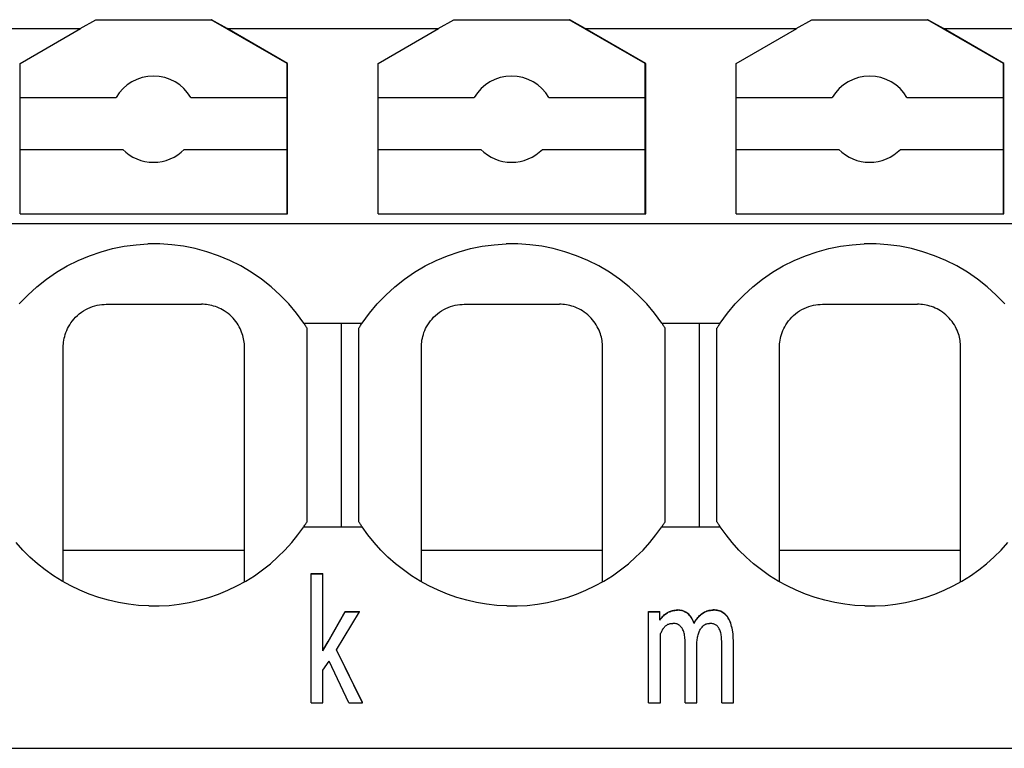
# Model space of a CAD drawing. Header units: millimetres. Extents: x -105 to 192, y -71 to 139.
# Tile 26 of 42: x 17 to 29, y 42 to 50. Entities that reach past the tile are written whole.
import ezdxf

# ---------------------------------------------------------------- set-up
doc = ezdxf.new("R2010")
doc.units = ezdxf.units.MM
doc.header["$LTSCALE"] = 1.5
doc.linetypes.add('PHL_THICK', pattern=[0])
doc.layers.add('PROJECTION', color=7, linetype='CONTINUOUS')

msp = doc.modelspace()

# ---------------------------------------------------------------- linework, layer by layer
at = {"layer": 'PROJECTION', "color": 7, "linetype": 'PHL_THICK'}
for p, q in [((17.82, 50.127), (18.001, 50.231)), ((18.001, 50.231), (19.339, 50.231)), ((20.22, 49.722), (19.339, 50.231)), ((19.339, 50.231), (19.344, 50.231)), ((19.525, 50.127), (19.344, 50.231)), ((21.97, 50.127), (22.151, 50.231)), ((22.151, 50.231), (23.489, 50.231)), ((24.37, 49.722), (23.489, 50.231)), ((23.489, 50.231), (23.494, 50.231)), ((23.675, 50.127), (23.494, 50.231)), ((26.12, 50.127), (26.301, 50.231)), ((26.301, 50.231), (27.639, 50.231)), ((28.52, 49.722), (27.639, 50.231)), ((27.639, 50.231), (27.644, 50.231)), ((27.825, 50.127), (27.644, 50.231)), ((15.375, 50.127), (17.825, 50.127)), ((17.125, 49.722), (17.825, 50.127)), ((20.225, 49.722), (19.525, 50.127)), ((19.525, 50.127), (21.975, 50.127)), ((21.275, 49.722), (21.975, 50.127)), ((24.375, 49.722), (23.675, 50.127)), ((23.675, 50.127), (26.125, 50.127)), ((25.425, 49.722), (26.125, 50.127)), ((28.525, 49.722), (27.825, 50.127)), ((27.825, 50.127), (30.275, 50.127)), ((17.125, 47.981), (17.125, 49.722)), ((20.22, 49.327), (20.22, 49.722)), ((20.225, 47.981), (20.225, 49.722)), ((21.275, 47.981), (21.275, 49.722)), ((24.37, 49.327), (24.37, 49.722)), ((24.375, 47.981), (24.375, 49.722)), ((25.425, 47.981), (25.425, 49.722)), ((28.52, 49.327), (28.52, 49.722)), ((28.525, 47.981), (28.525, 49.722)), ((17.125, 49.327), (18.237, 49.327)), ((19.103, 49.327), (20.22, 49.327)), ((20.22, 49.389), (20.225, 49.389)), ((20.22, 48.727), (20.22, 49.327)), ((21.275, 49.327), (22.387, 49.327)), ((23.253, 49.327), (24.37, 49.327)), ((24.37, 49.389), (24.375, 49.389)), ((24.37, 48.727), (24.37, 49.327)), ((25.425, 49.327), (26.537, 49.327)), ((27.403, 49.327), (28.52, 49.327)), ((28.52, 49.389), (28.525, 49.389)), ((28.52, 48.727), (28.52, 49.327)), ((20.22, 49.177), (20.225, 49.177)), ((24.37, 49.177), (24.375, 49.177)), ((28.52, 49.177), (28.525, 49.177)), ((17.125, 48.727), (18.313, 48.727)), ((19.027, 48.727), (20.22, 48.727)), ((20.22, 47.981), (20.22, 48.727)), ((21.275, 48.727), (22.463, 48.727)), ((23.177, 48.727), (24.37, 48.727)), ((24.37, 47.981), (24.37, 48.727)), ((25.425, 48.727), (26.613, 48.727)), ((27.327, 48.727), (28.52, 48.727)), ((28.52, 47.981), (28.52, 48.727)), ((20.22, 48.613), (20.225, 48.613)), ((24.37, 48.613), (24.375, 48.613)), ((28.52, 48.613), (28.525, 48.613)), ((17.125, 47.981), (20.225, 47.981)), ((21.275, 47.981), (24.375, 47.981)), ((25.425, 47.981), (28.525, 47.981)), ((0, 47.867), (37.35, 47.867)), ((18.196, 47.576), (18.331, 47.603)), ((18.331, 47.603), (18.468, 47.621)), ((18.468, 47.621), (18.606, 47.63)), ((18.744, 47.63), (18.606, 47.63)), ((18.882, 47.621), (18.744, 47.63)), ((19.019, 47.603), (18.882, 47.621)), ((19.154, 47.576), (19.019, 47.603)), ((22.346, 47.576), (22.481, 47.603)), ((22.481, 47.603), (22.618, 47.621)), ((22.618, 47.621), (22.756, 47.63)), ((22.894, 47.63), (22.756, 47.63)), ((23.032, 47.621), (22.894, 47.63)), ((23.169, 47.603), (23.032, 47.621)), ((23.304, 47.576), (23.169, 47.603)), ((26.496, 47.576), (26.631, 47.603)), ((26.631, 47.603), (26.768, 47.621)), ((26.768, 47.621), (26.906, 47.63)), ((27.044, 47.63), (26.906, 47.63)), ((27.182, 47.621), (27.044, 47.63)), ((27.319, 47.603), (27.182, 47.621)), ((27.454, 47.576), (27.319, 47.603)), ((17.796, 47.438), (17.928, 47.494)), ((17.928, 47.494), (18.062, 47.54)), ((18.062, 47.54), (18.196, 47.576)), ((19.288, 47.54), (19.154, 47.576)), ((19.422, 47.494), (19.288, 47.54)), ((19.554, 47.438), (19.422, 47.494)), ((21.946, 47.438), (22.078, 47.494)), ((22.078, 47.494), (22.212, 47.54)), ((22.212, 47.54), (22.346, 47.576)), ((23.438, 47.54), (23.304, 47.576)), ((23.572, 47.494), (23.438, 47.54)), ((23.704, 47.438), (23.572, 47.494)), ((26.096, 47.438), (26.228, 47.494)), ((26.228, 47.494), (26.362, 47.54)), ((26.362, 47.54), (26.496, 47.576)), ((27.588, 47.54), (27.454, 47.576)), ((27.722, 47.494), (27.588, 47.54)), ((27.854, 47.438), (27.722, 47.494)), ((17.546, 47.302), (17.669, 47.375)), ((17.669, 47.375), (17.796, 47.438)), ((19.681, 47.375), (19.554, 47.438)), ((19.804, 47.302), (19.681, 47.375)), ((21.696, 47.302), (21.819, 47.375)), ((21.819, 47.375), (21.946, 47.438)), ((23.831, 47.375), (23.704, 47.438)), ((23.954, 47.302), (23.831, 47.375)), ((25.846, 47.302), (25.969, 47.375)), ((25.969, 47.375), (26.096, 47.438)), ((27.981, 47.375), (27.854, 47.438)), ((28.104, 47.302), (27.981, 47.375)), ((17.429, 47.221), (17.546, 47.302)), ((19.921, 47.222), (19.804, 47.302)), ((21.579, 47.221), (21.696, 47.302)), ((24.071, 47.222), (23.954, 47.302)), ((25.729, 47.221), (25.846, 47.302)), ((28.221, 47.222), (28.104, 47.302)), ((17.212, 47.038), (17.317, 47.133)), ((17.317, 47.133), (17.429, 47.221)), ((20.033, 47.133), (19.921, 47.222)), ((20.138, 47.037), (20.033, 47.133)), ((21.362, 47.038), (21.467, 47.133)), ((21.467, 47.133), (21.579, 47.221)), ((24.183, 47.133), (24.071, 47.222)), ((24.288, 47.037), (24.183, 47.133)), ((25.512, 47.038), (25.617, 47.133)), ((25.617, 47.133), (25.729, 47.221)), ((28.333, 47.133), (28.221, 47.222)), ((28.438, 47.037), (28.333, 47.133)), ((17.113, 46.935), (17.212, 47.038)), ((20.237, 46.935), (20.138, 47.037)), ((21.263, 46.935), (21.362, 47.038)), ((24.387, 46.935), (24.288, 47.037)), ((25.413, 46.935), (25.512, 47.038)), ((28.537, 46.935), (28.438, 47.037)), ((17.937, 46.894), (17.964, 46.904)), ((17.964, 46.904), (17.991, 46.913)), ((17.991, 46.913), (18.018, 46.919)), ((18.018, 46.919), (18.044, 46.925)), ((18.044, 46.925), (18.071, 46.928)), ((18.071, 46.928), (18.097, 46.93)), ((18.097, 46.93), (18.122, 46.931)), ((18.122, 46.931), (18.123, 46.931)), ((18.122, 46.931), (18.122, 46.931)), ((18.123, 46.931), (18.124, 46.931)), ((18.123, 46.931), (18.123, 46.931)), ((18.124, 46.931), (18.125, 46.931)), ((18.124, 46.931), (18.124, 46.931)), ((18.125, 46.931), (18.178, 46.931)), ((18.178, 46.931), (18.231, 46.931)), ((18.231, 46.931), (18.287, 46.931)), ((18.287, 46.931), (18.343, 46.931)), ((18.343, 46.931), (18.401, 46.931)), ((18.401, 46.931), (18.461, 46.931)), ((18.461, 46.931), (18.521, 46.931)), ((18.521, 46.931), (18.582, 46.931)), ((18.582, 46.931), (18.644, 46.931)), ((18.644, 46.931), (18.706, 46.931)), ((18.706, 46.931), (18.768, 46.931)), ((18.768, 46.931), (18.829, 46.931)), ((18.829, 46.931), (18.889, 46.931)), ((18.889, 46.931), (18.949, 46.931)), ((18.949, 46.931), (19.007, 46.931)), ((19.007, 46.931), (19.063, 46.931)), ((19.063, 46.931), (19.119, 46.931)), ((19.119, 46.931), (19.172, 46.931)), ((19.172, 46.931), (19.225, 46.931)), ((19.244, 46.931), (19.225, 46.931)), ((19.264, 46.93), (19.244, 46.931)), ((19.284, 46.928), (19.264, 46.93)), ((19.305, 46.925), (19.284, 46.928)), ((19.325, 46.921), (19.305, 46.925)), ((19.346, 46.916), (19.325, 46.921)), ((19.367, 46.91), (19.346, 46.916)), ((19.388, 46.904), (19.367, 46.91)), ((19.409, 46.896), (19.388, 46.904)), ((20.328, 46.826), (20.237, 46.935)), ((21.172, 46.826), (21.263, 46.935)), ((22.087, 46.894), (22.114, 46.904)), ((22.114, 46.904), (22.141, 46.913)), ((22.141, 46.913), (22.168, 46.919)), ((22.168, 46.919), (22.195, 46.925)), ((22.195, 46.925), (22.221, 46.928)), ((22.221, 46.928), (22.247, 46.93)), ((22.247, 46.93), (22.272, 46.931)), ((22.272, 46.931), (22.272, 46.931)), ((22.272, 46.931), (22.273, 46.931)), ((22.273, 46.931), (22.274, 46.931)), ((22.273, 46.931), (22.273, 46.931)), ((22.274, 46.931), (22.275, 46.931)), ((22.274, 46.931), (22.274, 46.931)), ((22.275, 46.931), (22.328, 46.931)), ((22.328, 46.931), (22.381, 46.931)), ((22.381, 46.931), (22.437, 46.931)), ((22.437, 46.931), (22.493, 46.931)), ((22.493, 46.931), (22.551, 46.931)), ((22.551, 46.931), (22.611, 46.931)), ((22.611, 46.931), (22.671, 46.931)), ((22.671, 46.931), (22.732, 46.931)), ((22.732, 46.931), (22.794, 46.931)), ((22.794, 46.931), (22.856, 46.931)), ((22.856, 46.931), (22.918, 46.931)), ((22.918, 46.931), (22.979, 46.931)), ((22.979, 46.931), (23.039, 46.931)), ((23.039, 46.931), (23.099, 46.931)), ((23.099, 46.931), (23.157, 46.931)), ((23.157, 46.931), (23.213, 46.931)), ((23.213, 46.931), (23.269, 46.931)), ((23.269, 46.931), (23.322, 46.931)), ((23.322, 46.931), (23.375, 46.931)), ((23.394, 46.931), (23.375, 46.931)), ((23.414, 46.93), (23.394, 46.931)), ((23.434, 46.928), (23.414, 46.93)), ((23.455, 46.925), (23.434, 46.928)), ((23.475, 46.921), (23.455, 46.925)), ((23.496, 46.916), (23.475, 46.921)), ((23.517, 46.91), (23.496, 46.916)), ((23.538, 46.904), (23.517, 46.91)), ((23.559, 46.896), (23.538, 46.904)), ((24.478, 46.826), (24.387, 46.935)), ((25.322, 46.826), (25.413, 46.935)), ((26.237, 46.894), (26.264, 46.904)), ((26.264, 46.904), (26.291, 46.913)), ((26.291, 46.913), (26.318, 46.919)), ((26.318, 46.919), (26.345, 46.925)), ((26.345, 46.925), (26.371, 46.928)), ((26.371, 46.928), (26.397, 46.93)), ((26.397, 46.93), (26.422, 46.931)), ((26.422, 46.931), (26.422, 46.931)), ((26.422, 46.931), (26.423, 46.931)), ((26.423, 46.931), (26.424, 46.931)), ((26.423, 46.931), (26.423, 46.931)), ((26.424, 46.931), (26.425, 46.931)), ((26.424, 46.931), (26.424, 46.931)), ((26.425, 46.931), (26.478, 46.931)), ((26.478, 46.931), (26.531, 46.931)), ((26.531, 46.931), (26.587, 46.931)), ((26.587, 46.931), (26.643, 46.931)), ((26.643, 46.931), (26.701, 46.931)), ((26.701, 46.931), (26.761, 46.931)), ((26.761, 46.931), (26.821, 46.931)), ((26.821, 46.931), (26.882, 46.931)), ((26.882, 46.931), (26.944, 46.931)), ((26.944, 46.931), (27.006, 46.931)), ((27.006, 46.931), (27.068, 46.931)), ((27.068, 46.931), (27.129, 46.931)), ((27.129, 46.931), (27.189, 46.931)), ((27.189, 46.931), (27.249, 46.931)), ((27.249, 46.931), (27.307, 46.931)), ((27.307, 46.931), (27.363, 46.931)), ((27.363, 46.931), (27.419, 46.931)), ((27.419, 46.931), (27.472, 46.931)), ((27.472, 46.931), (27.525, 46.931)), ((27.544, 46.931), (27.525, 46.931)), ((27.564, 46.93), (27.544, 46.931)), ((27.584, 46.928), (27.564, 46.93)), ((27.605, 46.925), (27.584, 46.928)), ((27.625, 46.921), (27.605, 46.925)), ((27.646, 46.916), (27.625, 46.921)), ((27.667, 46.91), (27.646, 46.916)), ((27.688, 46.904), (27.667, 46.91)), ((27.709, 46.896), (27.688, 46.904)), ((17.767, 46.78), (17.788, 46.8)), ((17.788, 46.8), (17.81, 46.82)), ((17.81, 46.82), (17.834, 46.838)), ((17.834, 46.838), (17.858, 46.854)), ((17.858, 46.854), (17.884, 46.869)), ((17.884, 46.869), (17.91, 46.883)), ((17.91, 46.883), (17.937, 46.894)), ((19.43, 46.887), (19.409, 46.896)), ((19.451, 46.877), (19.43, 46.887)), ((19.471, 46.867), (19.451, 46.877)), ((19.491, 46.855), (19.471, 46.867)), ((19.513, 46.84), (19.491, 46.855)), ((19.534, 46.824), (19.513, 46.84)), ((19.555, 46.807), (19.534, 46.824)), ((19.574, 46.789), (19.555, 46.807)), ((19.592, 46.77), (19.574, 46.789)), ((20.412, 46.711), (20.328, 46.826)), ((21.088, 46.711), (21.172, 46.826)), ((21.917, 46.78), (21.938, 46.8)), ((21.938, 46.8), (21.96, 46.82)), ((21.96, 46.82), (21.984, 46.838)), ((21.984, 46.838), (22.008, 46.854)), ((22.008, 46.854), (22.034, 46.869)), ((22.034, 46.869), (22.06, 46.883)), ((22.06, 46.883), (22.087, 46.894)), ((23.58, 46.887), (23.559, 46.896)), ((23.601, 46.877), (23.58, 46.887)), ((23.621, 46.867), (23.601, 46.877)), ((23.641, 46.855), (23.621, 46.867)), ((23.663, 46.84), (23.641, 46.855)), ((23.684, 46.824), (23.663, 46.84)), ((23.705, 46.807), (23.684, 46.824)), ((23.724, 46.789), (23.705, 46.807)), ((23.742, 46.77), (23.724, 46.789)), ((24.562, 46.711), (24.478, 46.826)), ((25.238, 46.711), (25.322, 46.826)), ((26.067, 46.78), (26.088, 46.8)), ((26.088, 46.8), (26.11, 46.82)), ((26.11, 46.82), (26.134, 46.838)), ((26.134, 46.838), (26.158, 46.854)), ((26.158, 46.854), (26.184, 46.869)), ((26.184, 46.869), (26.21, 46.883)), ((26.21, 46.883), (26.237, 46.894)), ((27.73, 46.887), (27.709, 46.896)), ((27.751, 46.877), (27.73, 46.887)), ((27.771, 46.867), (27.751, 46.877)), ((27.791, 46.855), (27.771, 46.867)), ((27.813, 46.84), (27.791, 46.855)), ((27.834, 46.824), (27.813, 46.84)), ((27.855, 46.807), (27.834, 46.824)), ((27.874, 46.789), (27.855, 46.807)), ((27.892, 46.77), (27.874, 46.789)), ((17.686, 46.671), (17.699, 46.693)), ((17.699, 46.693), (17.714, 46.716)), ((17.714, 46.716), (17.73, 46.738)), ((17.73, 46.738), (17.748, 46.759)), ((17.748, 46.759), (17.767, 46.78)), ((19.609, 46.751), (19.592, 46.77)), ((19.625, 46.732), (19.609, 46.751)), ((19.639, 46.712), (19.625, 46.732)), ((19.652, 46.691), (19.639, 46.712)), ((19.664, 46.671), (19.652, 46.691)), ((20.418, 46.703), (20.412, 46.711)), ((20.412, 46.711), (20.85, 46.711)), ((20.423, 46.695), (20.418, 46.703)), ((20.429, 46.686), (20.423, 46.695)), ((20.434, 46.678), (20.429, 46.686)), ((20.439, 46.67), (20.434, 46.678)), ((20.85, 46.711), (20.89, 46.711)), ((20.85, 46.618), (20.85, 46.711)), ((20.89, 46.711), (20.929, 46.711)), ((20.929, 46.711), (20.969, 46.711)), ((20.969, 46.711), (21.009, 46.711)), ((21.009, 46.711), (21.048, 46.711)), ((21.048, 46.711), (21.088, 46.711)), ((21.061, 46.67), (21.066, 46.678)), ((21.066, 46.678), (21.071, 46.686)), ((21.071, 46.686), (21.077, 46.695)), ((21.077, 46.695), (21.082, 46.703)), ((21.082, 46.703), (21.088, 46.711)), ((21.836, 46.671), (21.849, 46.693)), ((21.849, 46.693), (21.864, 46.716)), ((21.864, 46.716), (21.88, 46.738)), ((21.88, 46.738), (21.898, 46.759)), ((21.898, 46.759), (21.917, 46.78)), ((23.759, 46.751), (23.742, 46.77)), ((23.775, 46.732), (23.759, 46.751)), ((23.789, 46.712), (23.775, 46.732)), ((23.802, 46.691), (23.789, 46.712)), ((23.814, 46.671), (23.802, 46.691)), ((24.568, 46.703), (24.562, 46.711)), ((24.562, 46.711), (25, 46.711)), ((24.573, 46.695), (24.568, 46.703)), ((24.579, 46.686), (24.573, 46.695)), ((24.584, 46.678), (24.579, 46.686)), ((24.589, 46.67), (24.584, 46.678)), ((25, 46.711), (25.04, 46.711)), ((25, 46.618), (25, 46.711)), ((25.04, 46.711), (25.079, 46.711)), ((25.079, 46.711), (25.119, 46.711)), ((25.119, 46.711), (25.159, 46.711)), ((25.159, 46.711), (25.198, 46.711)), ((25.198, 46.711), (25.238, 46.711)), ((25.211, 46.67), (25.216, 46.678)), ((25.216, 46.678), (25.221, 46.686)), ((25.221, 46.686), (25.227, 46.695)), ((25.227, 46.695), (25.232, 46.703)), ((25.232, 46.703), (25.238, 46.711)), ((25.986, 46.671), (25.999, 46.693)), ((25.999, 46.693), (26.014, 46.716)), ((26.014, 46.716), (26.03, 46.738)), ((26.03, 46.738), (26.048, 46.759)), ((26.048, 46.759), (26.067, 46.78)), ((27.909, 46.751), (27.892, 46.77)), ((27.925, 46.732), (27.909, 46.751)), ((27.939, 46.712), (27.925, 46.732)), ((27.952, 46.691), (27.939, 46.712)), ((27.964, 46.671), (27.952, 46.691)), ((17.641, 46.558), (17.648, 46.58)), ((17.648, 46.58), (17.655, 46.603)), ((17.655, 46.603), (17.664, 46.625)), ((17.664, 46.625), (17.674, 46.648)), ((17.674, 46.648), (17.686, 46.671)), ((19.674, 46.65), (19.664, 46.671)), ((19.684, 46.63), (19.674, 46.65)), ((19.692, 46.609), (19.684, 46.63)), ((19.699, 46.589), (19.692, 46.609)), ((19.706, 46.569), (19.699, 46.589)), ((19.711, 46.549), (19.706, 46.569)), ((20.445, 46.662), (20.439, 46.67)), ((20.45, 46.653), (20.445, 46.662)), ((20.45, 46.575), (20.45, 46.653)), ((20.45, 46.502), (20.45, 46.575)), ((20.85, 46.545), (20.85, 46.618)), ((21.05, 46.653), (21.055, 46.662)), ((21.05, 46.575), (21.05, 46.653)), ((21.05, 46.502), (21.05, 46.575)), ((21.055, 46.662), (21.061, 46.67)), ((21.791, 46.558), (21.798, 46.58)), ((21.798, 46.58), (21.805, 46.603)), ((21.805, 46.603), (21.814, 46.625)), ((21.814, 46.625), (21.824, 46.648)), ((21.824, 46.648), (21.836, 46.671)), ((23.824, 46.65), (23.814, 46.671)), ((23.834, 46.63), (23.824, 46.65)), ((23.842, 46.609), (23.834, 46.63)), ((23.849, 46.589), (23.842, 46.609)), ((23.856, 46.569), (23.849, 46.589)), ((23.861, 46.549), (23.856, 46.569)), ((24.595, 46.662), (24.589, 46.67)), ((24.6, 46.653), (24.595, 46.662)), ((24.6, 46.575), (24.6, 46.653)), ((24.6, 46.502), (24.6, 46.575)), ((25, 46.545), (25, 46.618)), ((25.2, 46.653), (25.205, 46.662)), ((25.2, 46.575), (25.2, 46.653)), ((25.2, 46.502), (25.2, 46.575)), ((25.205, 46.662), (25.211, 46.67)), ((25.941, 46.558), (25.948, 46.58)), ((25.948, 46.58), (25.955, 46.603)), ((25.955, 46.603), (25.964, 46.625)), ((25.964, 46.625), (25.974, 46.648)), ((25.974, 46.648), (25.986, 46.671)), ((27.974, 46.65), (27.964, 46.671)), ((27.984, 46.63), (27.974, 46.65)), ((27.992, 46.609), (27.984, 46.63)), ((27.999, 46.589), (27.992, 46.609)), ((28.006, 46.569), (27.999, 46.589)), ((28.011, 46.549), (28.006, 46.569)), ((17.625, 46.451), (17.627, 46.472)), ((17.625, 46.431), (17.625, 46.451)), ((17.627, 46.472), (17.629, 46.493)), ((17.629, 46.493), (17.632, 46.514)), ((17.632, 46.514), (17.636, 46.536)), ((17.636, 46.536), (17.641, 46.558)), ((19.715, 46.529), (19.711, 46.549)), ((19.719, 46.509), (19.715, 46.529)), ((19.721, 46.49), (19.719, 46.509)), ((19.723, 46.471), (19.721, 46.49)), ((19.725, 46.453), (19.723, 46.471)), ((19.725, 46.434), (19.725, 46.453)), ((20.45, 46.423), (20.45, 46.502)), ((20.85, 46.468), (20.85, 46.545)), ((20.85, 46.376), (20.85, 46.468)), ((21.05, 46.423), (21.05, 46.502)), ((21.775, 46.451), (21.777, 46.472)), ((21.775, 46.431), (21.775, 46.451)), ((21.777, 46.472), (21.779, 46.493)), ((21.779, 46.493), (21.782, 46.514)), ((21.782, 46.514), (21.786, 46.536)), ((21.786, 46.536), (21.791, 46.558)), ((23.865, 46.529), (23.861, 46.549)), ((23.869, 46.509), (23.865, 46.529)), ((23.871, 46.49), (23.869, 46.509)), ((23.873, 46.471), (23.871, 46.49)), ((23.875, 46.453), (23.873, 46.471)), ((23.875, 46.434), (23.875, 46.453)), ((24.6, 46.423), (24.6, 46.502)), ((25, 46.468), (25, 46.545)), ((25, 46.376), (25, 46.468)), ((25.2, 46.423), (25.2, 46.502)), ((25.925, 46.451), (25.927, 46.472)), ((25.925, 46.431), (25.925, 46.451)), ((25.927, 46.472), (25.929, 46.493)), ((25.929, 46.493), (25.932, 46.514)), ((25.932, 46.514), (25.936, 46.536)), ((25.936, 46.536), (25.941, 46.558)), ((28.015, 46.529), (28.011, 46.549)), ((28.019, 46.509), (28.015, 46.529)), ((28.021, 46.49), (28.019, 46.509)), ((28.023, 46.471), (28.021, 46.49)), ((28.025, 46.453), (28.023, 46.471)), ((28.025, 46.434), (28.025, 46.453)), ((17.625, 43.712), (17.625, 46.431)), ((19.725, 46.434), (19.725, 46.434)), ((19.725, 46.433), (19.725, 46.434)), ((19.725, 46.433), (19.725, 46.433)), ((19.725, 46.432), (19.725, 46.433)), ((19.725, 46.432), (19.725, 46.432)), ((19.725, 46.431), (19.725, 46.432)), ((19.725, 46.357), (19.725, 46.431)), ((19.725, 46.281), (19.725, 46.357)), ((20.45, 46.342), (20.45, 46.423)), ((20.45, 46.275), (20.45, 46.342)), ((20.85, 46.301), (20.85, 46.376)), ((21.05, 46.342), (21.05, 46.423)), ((21.05, 46.275), (21.05, 46.342)), ((21.775, 43.712), (21.775, 46.431)), ((23.875, 46.434), (23.875, 46.434)), ((23.875, 46.433), (23.875, 46.434)), ((23.875, 46.433), (23.875, 46.433)), ((23.875, 46.432), (23.875, 46.433)), ((23.875, 46.432), (23.875, 46.432)), ((23.875, 46.431), (23.875, 46.432)), ((23.875, 46.357), (23.875, 46.431)), ((23.875, 46.281), (23.875, 46.357)), ((24.6, 46.342), (24.6, 46.423)), ((24.6, 46.275), (24.6, 46.342)), ((25, 46.301), (25, 46.376)), ((25.2, 46.342), (25.2, 46.423)), ((25.2, 46.275), (25.2, 46.342)), ((25.925, 43.712), (25.925, 46.431)), ((28.025, 46.433), (28.025, 46.434)), ((28.025, 46.434), (28.025, 46.434)), ((28.025, 46.432), (28.025, 46.433)), ((28.025, 46.433), (28.025, 46.433)), ((28.025, 46.431), (28.025, 46.432)), ((28.025, 46.432), (28.025, 46.432)), ((28.025, 46.357), (28.025, 46.431)), ((28.025, 46.281), (28.025, 46.357)), ((19.725, 46.202), (19.725, 46.281)), ((20.45, 46.195), (20.45, 46.275)), ((20.85, 46.223), (20.85, 46.301)), ((20.85, 46.135), (20.85, 46.223)), ((21.05, 46.195), (21.05, 46.275)), ((23.875, 46.202), (23.875, 46.281)), ((24.6, 46.195), (24.6, 46.275)), ((25, 46.223), (25, 46.301)), ((25, 46.135), (25, 46.223)), ((25.2, 46.195), (25.2, 46.275)), ((28.025, 46.202), (28.025, 46.281)), ((19.725, 46.12), (19.725, 46.202)), ((19.725, 46.033), (19.725, 46.12)), ((20.45, 46.111), (20.45, 46.195)), ((20.45, 46.022), (20.45, 46.111)), ((20.85, 46.041), (20.85, 46.135)), ((21.05, 46.111), (21.05, 46.195)), ((21.05, 46.022), (21.05, 46.111)), ((23.875, 46.12), (23.875, 46.202)), ((23.875, 46.033), (23.875, 46.12)), ((24.6, 46.111), (24.6, 46.195)), ((24.6, 46.022), (24.6, 46.111)), ((25, 46.041), (25, 46.135)), ((25.2, 46.111), (25.2, 46.195)), ((25.2, 46.022), (25.2, 46.111)), ((28.025, 46.12), (28.025, 46.202)), ((28.025, 46.033), (28.025, 46.12)), ((19.725, 45.942), (19.725, 46.033)), ((20.45, 45.936), (20.45, 46.022)), ((20.85, 45.949), (20.85, 46.041)), ((21.05, 45.936), (21.05, 46.022)), ((23.875, 45.942), (23.875, 46.033)), ((24.6, 45.936), (24.6, 46.022)), ((25, 45.949), (25, 46.041)), ((25.2, 45.936), (25.2, 46.022)), ((28.025, 45.942), (28.025, 46.033)), ((19.725, 45.846), (19.725, 45.942)), ((20.45, 45.842), (20.45, 45.936)), ((20.85, 45.854), (20.85, 45.949)), ((21.05, 45.842), (21.05, 45.936)), ((23.875, 45.846), (23.875, 45.942)), ((24.6, 45.842), (24.6, 45.936)), ((25, 45.854), (25, 45.949)), ((25.2, 45.842), (25.2, 45.936)), ((28.025, 45.846), (28.025, 45.942)), ((19.725, 45.745), (19.725, 45.846)), ((20.45, 45.746), (20.45, 45.842)), ((20.85, 45.753), (20.85, 45.854)), ((21.05, 45.746), (21.05, 45.842)), ((23.875, 45.745), (23.875, 45.846)), ((24.6, 45.746), (24.6, 45.842)), ((25, 45.753), (25, 45.854)), ((25.2, 45.746), (25.2, 45.842)), ((28.025, 45.745), (28.025, 45.846)), ((19.725, 45.639), (19.725, 45.745)), ((20.45, 45.651), (20.45, 45.746)), ((20.45, 45.556), (20.45, 45.651)), ((20.85, 45.654), (20.85, 45.753)), ((20.85, 45.554), (20.85, 45.654)), ((21.05, 45.651), (21.05, 45.746)), ((21.05, 45.556), (21.05, 45.651)), ((23.875, 45.639), (23.875, 45.745)), ((24.6, 45.651), (24.6, 45.746)), ((24.6, 45.556), (24.6, 45.651)), ((25, 45.654), (25, 45.753)), ((25, 45.554), (25, 45.654)), ((25.2, 45.651), (25.2, 45.746)), ((25.2, 45.556), (25.2, 45.651)), ((28.025, 45.639), (28.025, 45.745)), ((19.725, 45.532), (19.725, 45.639)), ((20.45, 45.467), (20.45, 45.556)), ((20.85, 45.461), (20.85, 45.554)), ((21.05, 45.467), (21.05, 45.556)), ((23.875, 45.532), (23.875, 45.639)), ((24.6, 45.467), (24.6, 45.556)), ((25, 45.461), (25, 45.554)), ((25.2, 45.467), (25.2, 45.556)), ((28.025, 45.532), (28.025, 45.639)), ((19.725, 45.426), (19.725, 45.532)), ((19.725, 45.324), (19.725, 45.426)), ((20.45, 45.371), (20.45, 45.467)), ((20.85, 45.362), (20.85, 45.461)), ((21.05, 45.371), (21.05, 45.467)), ((23.875, 45.426), (23.875, 45.532)), ((23.875, 45.324), (23.875, 45.426)), ((24.6, 45.371), (24.6, 45.467)), ((25, 45.362), (25, 45.461)), ((25.2, 45.371), (25.2, 45.467)), ((28.025, 45.426), (28.025, 45.532)), ((28.025, 45.324), (28.025, 45.426)), ((19.725, 45.227), (19.725, 45.324)), ((20.45, 45.278), (20.45, 45.371)), ((20.85, 45.265), (20.85, 45.362)), ((21.05, 45.278), (21.05, 45.371)), ((23.875, 45.227), (23.875, 45.324)), ((24.6, 45.278), (24.6, 45.371)), ((25, 45.265), (25, 45.362)), ((25.2, 45.278), (25.2, 45.371)), ((28.025, 45.227), (28.025, 45.324)), ((19.725, 45.136), (19.725, 45.227)), ((20.45, 45.19), (20.45, 45.278)), ((20.85, 45.168), (20.85, 45.265)), ((21.05, 45.19), (21.05, 45.278)), ((23.875, 45.136), (23.875, 45.227)), ((24.6, 45.19), (24.6, 45.278)), ((25, 45.168), (25, 45.265)), ((25.2, 45.19), (25.2, 45.278)), ((28.025, 45.136), (28.025, 45.227)), ((19.725, 45.049), (19.725, 45.136)), ((20.45, 45.101), (20.45, 45.19)), ((20.45, 45.022), (20.45, 45.101)), ((20.85, 45.08), (20.85, 45.168)), ((20.85, 44.996), (20.85, 45.08)), ((21.05, 45.101), (21.05, 45.19)), ((21.05, 45.022), (21.05, 45.101)), ((23.875, 45.049), (23.875, 45.136)), ((24.6, 45.101), (24.6, 45.19)), ((24.6, 45.022), (24.6, 45.101)), ((25, 45.08), (25, 45.168)), ((25, 44.996), (25, 45.08)), ((25.2, 45.101), (25.2, 45.19)), ((25.2, 45.022), (25.2, 45.101)), ((28.025, 45.049), (28.025, 45.136)), ((19.725, 44.966), (19.725, 45.049)), ((19.725, 44.887), (19.725, 44.966)), ((20.45, 44.94), (20.45, 45.022)), ((20.85, 44.909), (20.85, 44.996)), ((21.05, 44.94), (21.05, 45.022)), ((23.875, 44.966), (23.875, 45.049)), ((23.875, 44.887), (23.875, 44.966)), ((24.6, 44.94), (24.6, 45.022)), ((25, 44.909), (25, 44.996)), ((25.2, 44.94), (25.2, 45.022)), ((28.025, 44.966), (28.025, 45.049)), ((28.025, 44.887), (28.025, 44.966)), ((19.725, 44.811), (19.725, 44.887)), ((20.45, 44.856), (20.45, 44.94)), ((20.45, 44.773), (20.45, 44.856)), ((20.85, 44.819), (20.85, 44.909)), ((21.05, 44.856), (21.05, 44.94)), ((21.05, 44.773), (21.05, 44.856)), ((23.875, 44.811), (23.875, 44.887)), ((24.6, 44.856), (24.6, 44.94)), ((24.6, 44.773), (24.6, 44.856)), ((25, 44.819), (25, 44.909)), ((25.2, 44.856), (25.2, 44.94)), ((25.2, 44.773), (25.2, 44.856)), ((28.025, 44.811), (28.025, 44.887)), ((19.725, 44.737), (19.725, 44.811)), ((19.725, 44.665), (19.725, 44.737)), ((20.45, 44.696), (20.45, 44.773)), ((20.85, 44.736), (20.85, 44.819)), ((20.85, 44.657), (20.85, 44.736)), ((21.05, 44.696), (21.05, 44.773)), ((23.875, 44.737), (23.875, 44.811)), ((23.875, 44.665), (23.875, 44.737)), ((24.6, 44.696), (24.6, 44.773)), ((25, 44.736), (25, 44.819)), ((25, 44.657), (25, 44.736)), ((25.2, 44.696), (25.2, 44.773)), ((28.025, 44.737), (28.025, 44.811)), ((28.025, 44.665), (28.025, 44.737)), ((19.725, 44.595), (19.725, 44.665)), ((20.45, 44.624), (20.45, 44.696)), ((20.45, 44.557), (20.45, 44.624)), ((20.85, 44.586), (20.85, 44.657)), ((21.05, 44.624), (21.05, 44.696)), ((21.05, 44.557), (21.05, 44.624)), ((23.875, 44.595), (23.875, 44.665)), ((24.6, 44.624), (24.6, 44.696)), ((24.6, 44.557), (24.6, 44.624)), ((25, 44.586), (25, 44.657)), ((25.2, 44.624), (25.2, 44.696)), ((25.2, 44.557), (25.2, 44.624)), ((28.025, 44.595), (28.025, 44.665)), ((19.725, 44.526), (19.725, 44.595)), ((19.725, 44.459), (19.725, 44.526)), ((20.45, 44.486), (20.45, 44.557)), ((20.85, 44.513), (20.85, 44.586)), ((20.85, 44.434), (20.85, 44.513)), ((21.05, 44.486), (21.05, 44.557)), ((23.875, 44.526), (23.875, 44.595)), ((23.875, 44.459), (23.875, 44.526)), ((24.6, 44.486), (24.6, 44.557)), ((25, 44.513), (25, 44.586)), ((25, 44.434), (25, 44.513)), ((25.2, 44.486), (25.2, 44.557)), ((28.025, 44.526), (28.025, 44.595)), ((28.025, 44.459), (28.025, 44.526)), ((19.725, 44.393), (19.725, 44.459)), ((19.725, 44.328), (19.725, 44.393)), ((20.434, 44.384), (20.439, 44.392)), ((20.439, 44.392), (20.445, 44.401)), ((20.445, 44.401), (20.45, 44.409)), ((20.45, 44.409), (20.45, 44.486)), ((20.85, 44.351), (20.85, 44.434)), ((21.05, 44.409), (21.05, 44.486)), ((21.055, 44.401), (21.05, 44.409)), ((21.061, 44.392), (21.055, 44.401)), ((21.066, 44.384), (21.061, 44.392)), ((23.875, 44.393), (23.875, 44.459)), ((23.875, 44.328), (23.875, 44.393)), ((24.584, 44.384), (24.589, 44.392)), ((24.589, 44.392), (24.595, 44.401)), ((24.595, 44.401), (24.6, 44.409)), ((24.6, 44.409), (24.6, 44.486)), ((25, 44.351), (25, 44.434)), ((25.2, 44.409), (25.2, 44.486)), ((25.205, 44.401), (25.2, 44.409)), ((25.211, 44.392), (25.205, 44.401)), ((25.216, 44.384), (25.211, 44.392)), ((28.025, 44.393), (28.025, 44.459)), ((28.025, 44.328), (28.025, 44.393)), ((19.725, 44.264), (19.725, 44.328)), ((20.344, 44.257), (20.412, 44.351)), ((20.412, 44.351), (20.418, 44.359)), ((20.412, 44.351), (20.85, 44.351)), ((20.418, 44.359), (20.423, 44.368)), ((20.423, 44.368), (20.429, 44.376)), ((20.429, 44.376), (20.434, 44.384)), ((20.85, 44.351), (20.89, 44.351)), ((20.89, 44.351), (20.929, 44.351)), ((20.929, 44.351), (20.969, 44.351)), ((20.969, 44.351), (21.009, 44.351)), ((21.009, 44.351), (21.048, 44.351)), ((21.048, 44.351), (21.088, 44.351)), ((21.071, 44.376), (21.066, 44.384)), ((21.077, 44.368), (21.071, 44.376)), ((21.082, 44.359), (21.077, 44.368)), ((21.088, 44.351), (21.082, 44.359)), ((21.156, 44.257), (21.088, 44.351)), ((23.875, 44.264), (23.875, 44.328)), ((24.494, 44.257), (24.562, 44.351)), ((24.562, 44.351), (24.568, 44.359)), ((24.562, 44.351), (25, 44.351)), ((24.568, 44.359), (24.573, 44.368)), ((24.573, 44.368), (24.579, 44.376)), ((24.579, 44.376), (24.584, 44.384)), ((25, 44.351), (25.04, 44.351)), ((25.04, 44.351), (25.079, 44.351)), ((25.079, 44.351), (25.119, 44.351)), ((25.119, 44.351), (25.159, 44.351)), ((25.159, 44.351), (25.198, 44.351)), ((25.198, 44.351), (25.238, 44.351)), ((25.221, 44.376), (25.216, 44.384)), ((25.227, 44.368), (25.221, 44.376)), ((25.232, 44.359), (25.227, 44.368)), ((25.238, 44.351), (25.232, 44.359)), ((25.306, 44.257), (25.238, 44.351)), ((28.025, 44.264), (28.025, 44.328)), ((17.156, 44.081), (17.078, 44.167)), ((19.725, 44.2), (19.725, 44.264)), ((19.725, 44.137), (19.725, 44.2)), ((20.194, 44.081), (20.272, 44.167)), ((20.272, 44.167), (20.344, 44.257)), ((21.228, 44.167), (21.156, 44.257)), ((21.306, 44.081), (21.228, 44.167)), ((23.875, 44.2), (23.875, 44.264)), ((23.875, 44.137), (23.875, 44.2)), ((24.344, 44.081), (24.422, 44.167)), ((24.422, 44.167), (24.494, 44.257)), ((25.378, 44.167), (25.306, 44.257)), ((25.456, 44.081), (25.378, 44.167)), ((28.025, 44.2), (28.025, 44.264)), ((28.025, 44.137), (28.025, 44.2)), ((28.494, 44.081), (28.572, 44.167)), ((17.238, 43.999), (17.156, 44.081)), ((17.625, 44.081), (19.725, 44.081)), ((19.725, 44.075), (19.725, 44.137)), ((19.725, 44.014), (19.725, 44.075)), ((20.112, 44), (20.194, 44.081)), ((21.388, 43.999), (21.306, 44.081)), ((21.775, 44.081), (23.875, 44.081)), ((23.875, 44.075), (23.875, 44.137)), ((23.875, 44.014), (23.875, 44.075)), ((24.262, 44), (24.344, 44.081)), ((25.538, 43.999), (25.456, 44.081)), ((25.925, 44.081), (28.025, 44.081)), ((28.025, 44.075), (28.025, 44.137)), ((28.025, 44.014), (28.025, 44.075)), ((28.412, 44), (28.494, 44.081)), ((17.325, 43.922), (17.238, 43.999)), ((19.725, 43.953), (19.725, 44.014)), ((19.725, 43.892), (19.725, 43.953)), ((20.025, 43.922), (20.112, 44)), ((21.475, 43.922), (21.388, 43.999)), ((23.875, 43.953), (23.875, 44.014)), ((23.875, 43.892), (23.875, 43.953)), ((24.175, 43.922), (24.262, 44)), ((25.625, 43.922), (25.538, 43.999)), ((28.025, 43.953), (28.025, 44.014)), ((28.025, 43.892), (28.025, 43.953)), ((28.325, 43.922), (28.412, 44)), ((17.416, 43.85), (17.325, 43.922)), ((17.511, 43.783), (17.416, 43.85)), ((19.725, 43.832), (19.725, 43.892)), ((19.725, 43.772), (19.725, 43.832)), ((19.839, 43.783), (19.934, 43.85)), ((19.934, 43.85), (20.025, 43.922)), ((21.566, 43.85), (21.475, 43.922)), ((21.661, 43.783), (21.566, 43.85)), ((23.875, 43.832), (23.875, 43.892)), ((23.875, 43.772), (23.875, 43.832)), ((23.989, 43.783), (24.084, 43.85)), ((24.084, 43.85), (24.175, 43.922)), ((25.716, 43.85), (25.625, 43.922)), ((25.811, 43.783), (25.716, 43.85)), ((28.025, 43.832), (28.025, 43.892)), ((28.025, 43.772), (28.025, 43.832)), ((28.139, 43.783), (28.234, 43.85)), ((28.234, 43.85), (28.325, 43.922)), ((17.61, 43.721), (17.511, 43.783)), ((17.713, 43.665), (17.61, 43.721)), ((19.637, 43.665), (19.74, 43.721)), ((19.725, 43.712), (19.725, 43.772)), ((19.74, 43.721), (19.839, 43.783)), ((20.497, 43.81), (20.633, 43.81)), ((20.497, 42.31), (20.497, 43.81)), ((20.497, 43.806), (20.633, 43.806)), ((20.633, 43.806), (20.633, 43.81)), ((20.633, 42.911), (20.633, 43.806)), ((21.76, 43.721), (21.661, 43.783)), ((21.863, 43.665), (21.76, 43.721)), ((23.787, 43.665), (23.89, 43.721)), ((23.875, 43.712), (23.875, 43.772)), ((23.89, 43.721), (23.989, 43.783)), ((25.91, 43.721), (25.811, 43.783)), ((26.013, 43.665), (25.91, 43.721)), ((27.937, 43.665), (28.04, 43.721)), ((28.025, 43.712), (28.025, 43.772)), ((28.04, 43.721), (28.139, 43.783)), ((17.818, 43.614), (17.713, 43.665)), ((17.926, 43.569), (17.818, 43.614)), ((19.424, 43.569), (19.532, 43.614)), ((19.532, 43.614), (19.637, 43.665)), ((21.968, 43.614), (21.863, 43.665)), ((22.076, 43.569), (21.968, 43.614)), ((23.574, 43.569), (23.682, 43.614)), ((23.682, 43.614), (23.787, 43.665)), ((26.118, 43.614), (26.013, 43.665)), ((26.226, 43.569), (26.118, 43.614)), ((27.724, 43.569), (27.832, 43.614)), ((27.832, 43.614), (27.937, 43.665)), ((18.037, 43.53), (17.926, 43.569)), ((18.15, 43.498), (18.037, 43.53)), ((18.265, 43.472), (18.15, 43.498)), ((19.085, 43.472), (19.2, 43.498)), ((19.2, 43.498), (19.313, 43.53)), ((19.313, 43.53), (19.424, 43.569)), ((22.187, 43.53), (22.076, 43.569)), ((22.3, 43.498), (22.187, 43.53)), ((22.415, 43.472), (22.3, 43.498)), ((23.235, 43.472), (23.35, 43.498)), ((23.35, 43.498), (23.463, 43.53)), ((23.463, 43.53), (23.574, 43.569)), ((26.337, 43.53), (26.226, 43.569)), ((26.45, 43.498), (26.337, 43.53)), ((26.565, 43.472), (26.45, 43.498)), ((27.385, 43.472), (27.5, 43.498)), ((27.5, 43.498), (27.613, 43.53)), ((27.613, 43.53), (27.724, 43.569)), ((18.381, 43.452), (18.265, 43.472)), ((18.498, 43.439), (18.381, 43.452)), ((18.616, 43.432), (18.498, 43.439)), ((18.616, 43.432), (18.734, 43.432)), ((18.734, 43.432), (18.852, 43.439)), ((18.852, 43.439), (18.969, 43.452)), ((18.969, 43.452), (19.085, 43.472)), ((20.695, 43.021), (20.893, 43.367)), ((20.695, 43.017), (20.893, 43.364)), ((20.791, 42.924), (21.057, 43.364)), ((20.893, 43.367), (21.057, 43.367)), ((20.893, 43.364), (20.893, 43.367)), ((20.893, 43.364), (21.057, 43.364)), ((21.057, 43.364), (21.057, 43.367)), ((22.531, 43.452), (22.415, 43.472)), ((22.648, 43.439), (22.531, 43.452)), ((22.766, 43.432), (22.648, 43.439)), ((22.766, 43.432), (22.884, 43.432)), ((22.884, 43.432), (23.002, 43.439)), ((23.002, 43.439), (23.119, 43.452)), ((23.119, 43.452), (23.235, 43.472)), ((24.409, 43.367), (24.537, 43.367)), ((24.409, 42.31), (24.409, 43.367)), ((24.54, 43.269), (24.537, 43.367)), ((24.537, 43.363), (24.537, 43.367)), ((24.637, 43.362), (24.649, 43.368)), ((24.637, 43.359), (24.649, 43.364)), ((24.649, 43.368), (24.661, 43.373)), ((24.649, 43.364), (24.661, 43.369)), ((24.661, 43.373), (24.674, 43.377)), ((24.661, 43.369), (24.674, 43.374)), ((24.674, 43.377), (24.687, 43.38)), ((24.674, 43.374), (24.687, 43.377)), ((24.687, 43.38), (24.7, 43.383)), ((24.687, 43.377), (24.7, 43.38)), ((24.7, 43.383), (24.714, 43.385)), ((24.7, 43.38), (24.714, 43.381)), ((24.714, 43.385), (24.728, 43.386)), ((24.714, 43.381), (24.728, 43.382)), ((24.728, 43.386), (24.743, 43.386)), ((24.728, 43.382), (24.743, 43.383)), ((24.757, 43.385), (24.743, 43.386)), ((24.757, 43.382), (24.743, 43.383)), ((24.771, 43.384), (24.757, 43.385)), ((24.771, 43.381), (24.757, 43.382)), ((24.785, 43.381), (24.771, 43.384)), ((24.785, 43.378), (24.771, 43.381)), ((24.799, 43.378), (24.785, 43.381)), ((24.799, 43.375), (24.785, 43.378)), ((24.812, 43.373), (24.799, 43.378)), ((24.812, 43.37), (24.799, 43.375)), ((24.825, 43.368), (24.812, 43.373)), ((24.825, 43.364), (24.812, 43.37)), ((24.838, 43.361), (24.825, 43.368)), ((24.838, 43.358), (24.825, 43.364)), ((25.057, 43.363), (25.07, 43.369)), ((25.057, 43.36), (25.07, 43.366)), ((25.07, 43.369), (25.083, 43.375)), ((25.07, 43.366), (25.083, 43.371)), ((25.083, 43.375), (25.097, 43.379)), ((25.083, 43.371), (25.097, 43.375)), ((25.097, 43.379), (25.111, 43.382)), ((25.097, 43.375), (25.111, 43.379)), ((25.111, 43.382), (25.126, 43.384)), ((25.111, 43.379), (25.126, 43.381)), ((25.126, 43.384), (25.141, 43.386)), ((25.126, 43.381), (25.141, 43.382)), ((25.141, 43.386), (25.157, 43.386)), ((25.141, 43.382), (25.157, 43.383)), ((25.172, 43.386), (25.157, 43.386)), ((25.172, 43.382), (25.157, 43.383)), ((25.188, 43.384), (25.172, 43.386)), ((25.188, 43.381), (25.172, 43.382)), ((25.202, 43.382), (25.188, 43.384)), ((25.202, 43.379), (25.188, 43.381)), ((25.216, 43.379), (25.202, 43.382)), ((25.216, 43.375), (25.202, 43.379)), ((25.23, 43.375), (25.216, 43.379)), ((25.23, 43.371), (25.216, 43.375)), ((25.244, 43.37), (25.23, 43.375)), ((25.244, 43.366), (25.23, 43.371)), ((25.256, 43.364), (25.244, 43.37)), ((25.256, 43.361), (25.244, 43.366)), ((26.681, 43.452), (26.565, 43.472)), ((26.798, 43.439), (26.681, 43.452)), ((26.916, 43.432), (26.798, 43.439)), ((26.916, 43.432), (27.034, 43.432)), ((27.034, 43.432), (27.152, 43.439)), ((27.152, 43.439), (27.269, 43.452)), ((27.269, 43.452), (27.385, 43.472)), ((24.409, 43.363), (24.537, 43.363)), ((24.54, 43.266), (24.537, 43.363)), ((24.54, 43.269), (24.548, 43.281)), ((24.54, 43.266), (24.548, 43.278)), ((24.54, 43.266), (24.54, 43.269)), ((24.548, 43.281), (24.556, 43.293)), ((24.548, 43.278), (24.556, 43.289)), ((24.556, 43.293), (24.565, 43.304)), ((24.556, 43.289), (24.565, 43.3)), ((24.565, 43.304), (24.575, 43.314)), ((24.565, 43.3), (24.575, 43.311)), ((24.575, 43.314), (24.584, 43.323)), ((24.575, 43.311), (24.584, 43.32)), ((24.584, 43.323), (24.594, 43.332)), ((24.584, 43.32), (24.594, 43.329)), ((24.594, 43.332), (24.604, 43.341)), ((24.594, 43.329), (24.604, 43.337)), ((24.604, 43.341), (24.615, 43.348)), ((24.604, 43.337), (24.615, 43.345)), ((24.615, 43.348), (24.626, 43.356)), ((24.615, 43.345), (24.626, 43.352)), ((24.626, 43.356), (24.637, 43.362)), ((24.626, 43.352), (24.637, 43.359)), ((24.85, 43.354), (24.838, 43.361)), ((24.85, 43.351), (24.838, 43.358)), ((24.862, 43.345), (24.85, 43.354)), ((24.862, 43.342), (24.85, 43.351)), ((24.873, 43.336), (24.862, 43.345)), ((24.873, 43.332), (24.862, 43.342)), ((24.884, 43.325), (24.873, 43.336)), ((24.884, 43.321), (24.873, 43.332)), ((24.895, 43.312), (24.884, 43.325)), ((24.895, 43.309), (24.884, 43.321)), ((24.904, 43.299), (24.895, 43.312)), ((24.904, 43.296), (24.895, 43.309)), ((24.913, 43.284), (24.904, 43.299)), ((24.913, 43.281), (24.904, 43.296)), ((24.922, 43.269), (24.913, 43.284)), ((24.922, 43.265), (24.913, 43.281)), ((24.93, 43.251), (24.922, 43.269)), ((24.93, 43.248), (24.922, 43.265)), ((24.937, 43.233), (24.93, 43.251)), ((24.944, 43.247), (24.953, 43.261)), ((24.944, 43.244), (24.953, 43.258)), ((24.953, 43.261), (24.961, 43.274)), ((24.953, 43.258), (24.961, 43.271)), ((24.961, 43.274), (24.97, 43.287)), ((24.961, 43.271), (24.97, 43.283)), ((24.97, 43.287), (24.979, 43.298)), ((24.97, 43.283), (24.979, 43.295)), ((24.979, 43.298), (24.989, 43.31)), ((24.979, 43.295), (24.989, 43.307)), ((24.989, 43.31), (24.999, 43.32)), ((24.989, 43.307), (24.999, 43.317)), ((24.999, 43.32), (25.01, 43.33)), ((24.999, 43.317), (25.01, 43.327)), ((25.01, 43.33), (25.021, 43.34)), ((25.01, 43.327), (25.021, 43.337)), ((25.021, 43.34), (25.033, 43.349)), ((25.021, 43.337), (25.033, 43.345)), ((25.033, 43.349), (25.045, 43.357)), ((25.033, 43.345), (25.045, 43.353)), ((25.045, 43.357), (25.057, 43.363)), ((25.045, 43.353), (25.057, 43.36)), ((25.269, 43.357), (25.256, 43.364)), ((25.269, 43.354), (25.256, 43.361)), ((25.28, 43.349), (25.269, 43.357)), ((25.28, 43.346), (25.269, 43.354)), ((25.292, 43.34), (25.28, 43.349)), ((25.292, 43.337), (25.28, 43.346)), ((25.302, 43.331), (25.292, 43.34)), ((25.302, 43.327), (25.292, 43.337)), ((25.312, 43.32), (25.302, 43.331)), ((25.312, 43.317), (25.302, 43.327)), ((25.321, 43.308), (25.312, 43.32)), ((25.321, 43.305), (25.312, 43.317)), ((25.33, 43.295), (25.321, 43.308)), ((25.33, 43.292), (25.321, 43.305)), ((25.338, 43.281), (25.33, 43.295)), ((25.338, 43.278), (25.33, 43.292)), ((25.346, 43.266), (25.338, 43.281)), ((25.346, 43.263), (25.338, 43.278)), ((25.353, 43.25), (25.346, 43.266)), ((25.353, 43.247), (25.346, 43.263)), ((25.36, 43.233), (25.353, 43.25)), ((24.556, 43.13), (24.56, 43.139)), ((24.56, 43.139), (24.565, 43.148)), ((24.565, 43.148), (24.57, 43.156)), ((24.57, 43.156), (24.575, 43.165)), ((24.575, 43.165), (24.58, 43.172)), ((24.58, 43.172), (24.585, 43.18)), ((24.585, 43.18), (24.591, 43.187)), ((24.591, 43.187), (24.597, 43.193)), ((24.597, 43.193), (24.604, 43.2)), ((24.604, 43.2), (24.611, 43.205)), ((24.611, 43.205), (24.618, 43.21)), ((24.618, 43.21), (24.625, 43.215)), ((24.625, 43.215), (24.633, 43.219)), ((24.633, 43.219), (24.641, 43.222)), ((24.641, 43.222), (24.65, 43.225)), ((24.65, 43.225), (24.659, 43.227)), ((24.659, 43.227), (24.668, 43.228)), ((24.668, 43.228), (24.678, 43.229)), ((24.678, 43.229), (24.688, 43.23)), ((24.698, 43.23), (24.688, 43.23)), ((24.708, 43.229), (24.698, 43.23)), ((24.718, 43.227), (24.708, 43.229)), ((24.727, 43.225), (24.718, 43.227)), ((24.736, 43.223), (24.727, 43.225)), ((24.745, 43.219), (24.736, 43.223)), ((24.753, 43.215), (24.745, 43.219)), ((24.762, 43.21), (24.753, 43.215)), ((24.769, 43.204), (24.762, 43.21)), ((24.776, 43.198), (24.769, 43.204)), ((24.783, 43.191), (24.776, 43.198)), ((24.79, 43.183), (24.783, 43.191)), ((24.796, 43.174), (24.79, 43.183)), ((24.801, 43.165), (24.796, 43.174)), ((24.807, 43.154), (24.801, 43.165)), ((24.811, 43.143), (24.807, 43.154)), ((24.816, 43.131), (24.811, 43.143)), ((24.937, 43.23), (24.93, 43.248)), ((24.937, 43.233), (24.944, 43.247)), ((24.937, 43.23), (24.944, 43.244)), ((24.937, 43.23), (24.937, 43.233)), ((24.994, 43.131), (24.999, 43.142)), ((24.999, 43.142), (25.004, 43.153)), ((25.004, 43.153), (25.009, 43.162)), ((25.009, 43.162), (25.015, 43.172)), ((25.015, 43.172), (25.021, 43.18)), ((25.021, 43.18), (25.028, 43.188)), ((25.028, 43.188), (25.035, 43.196)), ((25.035, 43.196), (25.042, 43.203)), ((25.042, 43.203), (25.05, 43.209)), ((25.05, 43.209), (25.058, 43.214)), ((25.058, 43.214), (25.066, 43.219)), ((25.066, 43.219), (25.075, 43.223)), ((25.075, 43.223), (25.084, 43.226)), ((25.084, 43.226), (25.093, 43.228)), ((25.093, 43.228), (25.103, 43.229)), ((25.103, 43.229), (25.113, 43.23)), ((25.123, 43.23), (25.113, 43.23)), ((25.133, 43.229), (25.123, 43.23)), ((25.142, 43.228), (25.133, 43.229)), ((25.151, 43.226), (25.142, 43.228)), ((25.16, 43.224), (25.151, 43.226)), ((25.168, 43.221), (25.16, 43.224)), ((25.176, 43.218), (25.168, 43.221)), ((25.184, 43.214), (25.176, 43.218)), ((25.192, 43.21), (25.184, 43.214)), ((25.199, 43.204), (25.192, 43.21)), ((25.205, 43.198), (25.199, 43.204)), ((25.212, 43.191), (25.205, 43.198)), ((25.218, 43.184), (25.212, 43.191)), ((25.223, 43.175), (25.218, 43.184)), ((25.228, 43.166), (25.223, 43.175)), ((25.233, 43.156), (25.228, 43.166)), ((25.237, 43.145), (25.233, 43.156)), ((25.241, 43.133), (25.237, 43.145)), ((25.36, 43.23), (25.353, 43.247)), ((25.366, 43.215), (25.36, 43.233)), ((25.366, 43.212), (25.36, 43.23)), ((25.371, 43.196), (25.366, 43.215)), ((25.371, 43.193), (25.366, 43.212)), ((25.376, 43.176), (25.371, 43.196)), ((25.376, 43.173), (25.371, 43.193)), ((25.38, 43.155), (25.376, 43.176)), ((25.38, 43.152), (25.376, 43.173)), ((25.384, 43.133), (25.38, 43.155)), ((25.384, 43.13), (25.38, 43.152)), ((24.545, 43.099), (24.548, 43.11)), ((24.545, 42.31), (24.545, 43.099)), ((24.548, 43.11), (24.552, 43.12)), ((24.552, 43.12), (24.556, 43.13)), ((24.819, 43.118), (24.816, 43.131)), ((24.823, 43.104), (24.819, 43.118)), ((24.826, 43.09), (24.823, 43.104)), ((24.828, 43.074), (24.826, 43.09)), ((24.83, 43.057), (24.828, 43.074)), ((24.831, 43.04), (24.83, 43.057)), ((24.832, 43.021), (24.831, 43.04)), ((24.969, 43.016), (24.97, 43.03)), ((24.97, 43.03), (24.972, 43.044)), ((24.972, 43.044), (24.974, 43.057)), ((24.974, 43.057), (24.976, 43.07)), ((24.976, 43.07), (24.979, 43.083)), ((24.979, 43.083), (24.982, 43.096)), ((24.982, 43.096), (24.986, 43.108)), ((24.986, 43.108), (24.99, 43.12)), ((24.99, 43.12), (24.994, 43.131)), ((25.244, 43.12), (25.241, 43.133)), ((25.248, 43.106), (25.244, 43.12)), ((25.25, 43.092), (25.248, 43.106)), ((25.252, 43.076), (25.25, 43.092)), ((25.254, 43.06), (25.252, 43.076)), ((25.255, 43.042), (25.254, 43.06)), ((25.256, 43.023), (25.255, 43.042)), ((25.256, 43.003), (25.256, 43.023)), ((25.387, 43.11), (25.384, 43.133)), ((25.387, 43.106), (25.384, 43.13)), ((25.389, 43.085), (25.387, 43.11)), ((25.389, 43.082), (25.387, 43.106)), ((25.39, 43.06), (25.389, 43.085)), ((25.39, 43.056), (25.389, 43.082)), ((25.391, 43.033), (25.39, 43.06)), ((25.391, 43.03), (25.39, 43.056)), ((25.392, 43.005), (25.391, 43.033)), ((25.392, 43.002), (25.391, 43.03)), ((20.633, 42.914), (20.695, 43.021)), ((20.633, 42.911), (20.695, 43.017)), ((20.695, 43.017), (20.695, 43.021)), ((21.092, 42.31), (20.791, 42.924)), ((21.092, 42.313), (20.792, 42.925)), ((24.832, 43.002), (24.832, 43.021)), ((24.832, 42.31), (24.832, 43.002)), ((24.969, 42.31), (24.969, 43.016)), ((25.256, 42.31), (25.256, 43.003)), ((25.392, 42.31), (25.392, 43.002)), ((20.633, 42.687), (20.706, 42.792)), ((20.633, 42.31), (20.633, 42.687)), ((20.933, 42.31), (20.706, 42.792)), ((20.497, 42.31), (20.633, 42.31)), ((20.933, 42.31), (21.092, 42.31)), ((21.092, 42.31), (21.092, 42.313)), ((24.409, 42.31), (24.545, 42.31)), ((24.832, 42.31), (24.969, 42.31)), ((25.256, 42.31), (25.392, 42.31)), ((0, 41.781), (37.35, 41.781))]:
    msp.add_line(p, q, dxfattribs=at)
for centre, start, end in [((18.67, 49.077), 30, 150), ((22.82, 49.077), 30, 150), ((26.97, 49.077), 30, 150), ((18.67, 49.077), 224.427, 315.573), ((22.82, 49.077), 224.427, 315.573), ((26.97, 49.077), 224.427, 315.573)]:
    msp.add_arc(centre, 0.5, start, end, dxfattribs=at)

doc.saveas('drawing.dxf')
